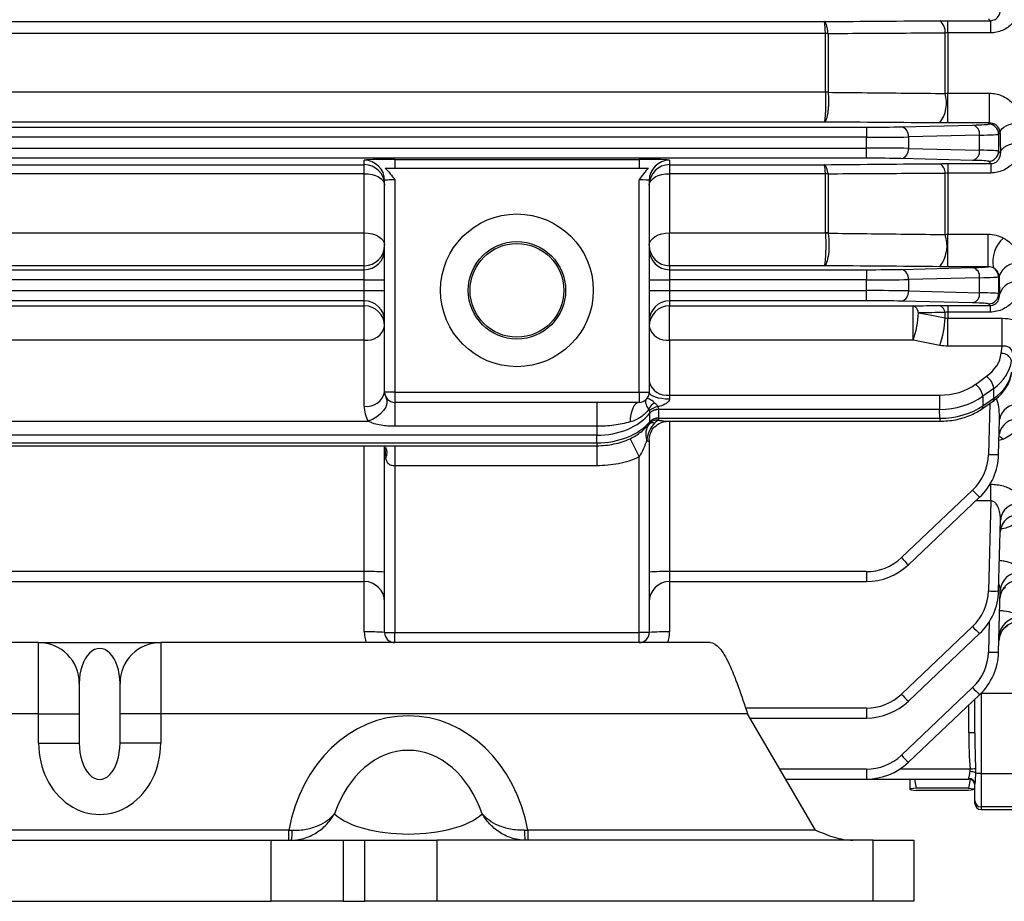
# Model space of a CAD drawing. Header units: millimetres. Extents: x -1311 to -483, y -267 to 512.
# Tile 9 of 58: x -1192 to -1143, y 32 to 75. Entities that reach past the tile are written whole.
import ezdxf

# ---------------------------------------------------------------- set-up
doc = ezdxf.new("R2010")
doc.units = ezdxf.units.MM

msp = doc.modelspace()

# ---------------------------------------------------------------- linework, layer by layer
at = {"color": 7, "linetype": 'Continuous', "lineweight": 25}
for p, q in [((-1247.34, 75.309), (-1152.159, 75.309)), ((-1146.084, 75.355), (-1143.99, 75.355)), ((-1146.084, 74.758), (-1146.084, 75.355)), ((-1143.99, 75.355), (-1144.086, 75.45)), ((-1143.99, 75.355), (-1143.99, 74.758)), ((-1152.094, 74.726), (-1247.406, 74.726)), ((-1152.094, 71.853), (-1152.094, 74.718)), ((-1151.964, 74.711), (-1151.964, 71.845)), ((-1146.213, 71.78), (-1146.213, 74.743)), ((-1146.084, 74.758), (-1146.084, 71.794)), ((-1143.99, 74.758), (-1146.084, 74.758)), ((-1247.406, 71.853), (-1152.094, 71.853)), ((-1146.084, 71.794), (-1144.031, 71.794)), ((-1146.084, 70.332), (-1146.084, 71.794)), ((-1144.031, 70.332), (-1144.031, 71.794)), ((-1152.159, 70.378), (-1247.34, 70.378)), ((-1148.362, 70.144), (-1144.864, 70.231)), ((-1144.031, 70.332), (-1146.084, 70.332)), ((-1144.086, 70.277), (-1144.031, 70.332)), ((-1249.417, 70.126), (-1150.083, 70.126)), ((-1150.083, 70.126), (-1150.083, 69.627)), ((-1144.52, 69.732), (-1148.018, 69.645)), ((-1144.52, 68.996), (-1144.52, 69.732)), ((-1143.51, 69.853), (-1143.586, 69.777)), ((-1143.586, 69.777), (-1143.586, 68.95)), ((-1150.083, 69.627), (-1249.417, 69.627)), ((-1150.083, 69.101), (-1150.083, 69.627)), ((-1148.018, 69.645), (-1148.018, 69.083)), ((-1249.417, 69.101), (-1150.083, 69.101)), ((-1150.083, 68.601), (-1150.083, 69.101)), ((-1148.018, 69.083), (-1144.52, 68.996)), ((-1143.586, 68.95), (-1143.495, 68.859)), ((-1150.083, 68.601), (-1249.417, 68.601)), ((-1224.75, 68.284), (-1174.75, 68.284)), ((-1174.75, 68.284), (-1174.75, 68.503)), ((-1174.75, 67.842), (-1174.75, 68.284)), ((-1173.25, 68.542), (-1161.25, 68.542)), ((-1173.25, 68.542), (-1173.25, 68.114)), ((-1161.25, 68.542), (-1161.25, 68.114)), ((-1159.75, 68.503), (-1159.75, 68.284)), ((-1159.75, 68.284), (-1152.159, 68.284)), ((-1159.75, 68.284), (-1159.75, 67.842)), ((-1144.864, 68.496), (-1148.362, 68.583)), ((-1146.084, 68.335), (-1143.97, 68.335)), ((-1146.084, 68.335), (-1146.084, 67.874)), ((-1143.97, 68.335), (-1144.086, 68.45)), ((-1143.97, 68.335), (-1143.97, 67.874)), ((-1174.75, 67.842), (-1224.75, 67.842)), ((-1174.75, 64.94), (-1174.75, 67.842)), ((-1173.25, 68.114), (-1161.25, 68.114)), ((-1159.75, 67.842), (-1159.75, 64.94)), ((-1152.094, 67.842), (-1159.75, 67.842)), ((-1152.094, 64.94), (-1152.094, 67.832)), ((-1151.964, 67.823), (-1151.964, 64.93)), ((-1146.213, 64.853), (-1146.213, 67.855)), ((-1146.084, 67.874), (-1146.084, 64.872)), ((-1143.97, 67.874), (-1146.084, 67.874)), ((-1173.75, 57.114), (-1173.75, 67.503)), ((-1173.25, 67.543), (-1173.25, 57.114)), ((-1161.25, 57.114), (-1161.25, 67.543)), ((-1160.75, 67.503), (-1160.75, 57.114)), ((-1224.75, 64.94), (-1174.75, 64.94)), ((-1174.75, 63.324), (-1174.75, 64.94)), ((-1159.75, 64.94), (-1152.094, 64.94)), ((-1159.75, 63.324), (-1159.75, 64.94)), ((-1146.084, 64.872), (-1144.095, 64.872)), ((-1146.084, 63.273), (-1146.084, 64.872)), ((-1144.095, 63.273), (-1144.095, 64.872)), ((-1174.75, 63.324), (-1224.75, 63.324)), ((-1224.75, 63.126), (-1174.75, 63.126)), ((-1174.75, 63.126), (-1174.75, 63.324)), ((-1174.75, 62.627), (-1174.75, 63.126)), ((-1159.75, 63.324), (-1159.75, 63.126)), ((-1152.159, 63.324), (-1159.75, 63.324)), ((-1159.75, 63.126), (-1159.75, 62.627)), ((-1159.75, 63.126), (-1150.083, 63.126)), ((-1150.083, 63.126), (-1150.083, 62.627)), ((-1148.362, 63.144), (-1144.864, 63.231)), ((-1144.095, 63.273), (-1146.084, 63.273)), ((-1174.75, 62.627), (-1224.75, 62.627)), ((-1174.75, 62.101), (-1174.75, 62.627)), ((-1174.75, 62.627), (-1173.75, 62.627)), ((-1160.75, 62.627), (-1159.75, 62.627)), ((-1159.75, 62.627), (-1159.75, 62.101)), ((-1150.083, 62.627), (-1159.75, 62.627)), ((-1150.083, 62.101), (-1150.083, 62.627)), ((-1144.52, 62.732), (-1148.018, 62.645)), ((-1148.018, 62.645), (-1148.018, 62.083)), ((-1144.52, 61.996), (-1144.52, 62.732)), ((-1143.561, 62.803), (-1143.586, 62.777)), ((-1143.586, 62.777), (-1143.586, 61.95)), ((-1224.75, 62.101), (-1174.75, 62.101)), ((-1174.75, 62.101), (-1173.75, 62.101)), ((-1174.75, 61.601), (-1174.75, 62.101)), ((-1160.75, 62.101), (-1159.75, 62.101)), ((-1159.75, 62.101), (-1159.75, 61.601)), ((-1159.75, 62.101), (-1150.083, 62.101)), ((-1150.083, 61.601), (-1150.083, 62.101)), ((-1148.018, 62.083), (-1144.52, 61.996)), ((-1143.586, 61.95), (-1143.541, 61.905)), ((-1174.75, 61.601), (-1224.75, 61.601)), ((-1174.75, 61.355), (-1174.75, 61.601)), ((-1150.083, 61.601), (-1159.75, 61.601)), ((-1159.75, 61.601), (-1159.75, 61.355)), ((-1144.864, 61.496), (-1148.362, 61.583)), ((-1144.006, 61.37), (-1144.086, 61.45)), ((-1224.75, 61.355), (-1174.75, 61.355)), ((-1174.75, 59.667), (-1174.75, 61.355)), ((-1159.75, 61.355), (-1147.786, 61.355)), ((-1159.75, 59.667), (-1159.75, 61.355)), ((-1147.786, 59.667), (-1147.786, 61.355)), ((-1146.213, 60.757), (-1146.213, 61.021)), ((-1146.084, 61.37), (-1144.006, 61.37)), ((-1146.084, 61.37), (-1146.084, 61.045)), ((-1146.084, 61.045), (-1146.084, 60.743)), ((-1144.006, 61.045), (-1146.084, 61.045)), ((-1144.006, 61.37), (-1144.006, 61.045)), ((-1146.084, 60.743), (-1143.413, 60.743)), ((-1146.084, 59.374), (-1146.084, 60.743)), ((-1143.413, 59.374), (-1143.413, 60.743)), ((-1174.75, 59.667), (-1224.75, 59.667)), ((-1174.75, 56.425), (-1174.75, 59.667)), ((-1159.75, 59.667), (-1159.75, 56.967)), ((-1147.786, 59.667), (-1159.75, 59.667)), ((-1146.472, 59.411), (-1147.786, 59.667)), ((-1143.413, 59.374), (-1146.084, 59.374)), ((-1143.456, 59.016), (-1143.413, 59.374)), ((-1144.719, 57.498), (-1144.178, 57.891)), ((-1173.25, 57.114), (-1173.75, 57.114)), ((-1173.25, 57.114), (-1161.25, 57.114)), ((-1173.25, 57.114), (-1173.25, 56.614)), ((-1161.25, 57.114), (-1161.25, 56.614)), ((-1161.25, 57.114), (-1160.75, 57.114)), ((-1143.824, 57.301), (-1144.365, 56.909)), ((-1143.812, 56.817), (-1143.824, 57.301)), ((-1161.25, 56.614), (-1173.25, 56.614)), ((-1173.25, 56.614), (-1173.25, 55.437)), ((-1163.326, 56.614), (-1163.326, 55.437)), ((-1159.75, 56.967), (-1159.75, 56.786)), ((-1159.75, 56.967), (-1146.486, 56.967)), ((-1146.486, 56.967), (-1146.486, 56.269)), ((-1144.423, 56.278), (-1143.882, 56.651)), ((-1144.365, 56.909), (-1144.353, 56.445)), ((-1144.353, 56.445), (-1143.812, 56.817)), ((-1146.486, 56.269), (-1160.291, 56.269)), ((-1160.291, 56.26), (-1160.291, 55.842)), ((-1146.475, 55.832), (-1146.486, 56.269)), ((-1144.021, 56.555), (-1144.086, 54.054)), ((-1224.941, 55.692), (-1174.558, 55.692)), ((-1160.725, 55.664), (-1160.725, 56.083)), ((-1160.291, 55.832), (-1146.475, 55.832)), ((-1159.834, 55.686), (-1146.475, 55.686)), ((-1159.75, 55.686), (-1159.75, 48.301)), ((-1146.475, 55.832), (-1146.475, 55.686)), ((-1143.586, 54.054), (-1143.541, 55.777)), ((-1163.326, 55.437), (-1173.25, 55.437)), ((-1163.326, 55.437), (-1163.326, 54.995)), ((-1163.326, 54.995), (-1236.173, 54.995)), ((-1163.326, 54.623), (-1163.326, 54.995)), ((-1161.691, 54.83), (-1161.25, 53.933)), ((-1160.75, 54.769), (-1160.75, 45.314)), ((-1143.346, 54.812), (-1143.568, 54.744)), ((-1236.173, 54.623), (-1163.326, 54.623)), ((-1236.173, 54.476), (-1163.326, 54.476)), ((-1174.75, 48.301), (-1174.75, 54.476)), ((-1173.75, 45.314), (-1173.75, 54.461)), ((-1173.25, 54.476), (-1173.25, 53.5)), ((-1163.326, 54.623), (-1163.326, 54.476)), ((-1163.326, 54.476), (-1163.326, 53.5)), ((-1161.25, 45.314), (-1161.25, 53.933)), ((-1163.326, 53.5), (-1173.25, 53.5)), ((-1173.25, 53.5), (-1173.25, 45.314)), ((-1144.864, 52.306), (-1148.362, 48.987)), ((-1144.012, 52.59), (-1143.97, 52.59)), ((-1143.97, 51.774), (-1143.97, 52.59)), ((-1148.018, 48.638), (-1144.52, 51.957)), ((-1143.97, 51.774), (-1144.713, 51.774)), ((-1143.97, 51.774), (-1144.086, 47.354)), ((-1143.586, 47.354), (-1143.495, 50.835)), ((-1174.75, 48.301), (-1224.75, 48.301)), ((-1174.75, 47.814), (-1174.75, 48.301)), ((-1159.75, 48.301), (-1159.75, 47.814)), ((-1150.083, 48.301), (-1159.75, 48.301)), ((-1150.083, 48.301), (-1150.083, 47.814)), ((-1224.75, 47.814), (-1174.75, 47.814)), ((-1174.75, 45.34), (-1174.75, 47.814)), ((-1159.75, 47.814), (-1150.083, 47.814)), ((-1159.75, 47.814), (-1159.75, 45.34)), ((-1143.586, 44.354), (-1143.507, 47.37)), ((-1144.864, 45.606), (-1148.362, 42.287)), ((-1144.047, 45.833), (-1144.086, 44.354)), ((-1173.75, 45.314), (-1173.25, 45.314)), ((-1173.25, 44.814), (-1173.25, 45.314)), ((-1173.25, 45.314), (-1161.25, 45.314)), ((-1161.25, 44.814), (-1161.25, 45.314)), ((-1160.75, 45.314), (-1161.25, 45.314)), ((-1148.018, 41.938), (-1144.52, 45.257)), ((-1190.75, 44.814), (-1208.75, 44.814)), ((-1190.75, 41.314), (-1190.75, 44.814)), ((-1190.75, 44.814), (-1184.75, 44.814)), ((-1184.75, 44.814), (-1184.75, 41.314)), ((-1157.75, 44.814), (-1184.75, 44.814)), ((-1188.75, 42.814), (-1188.75, 41.314)), ((-1186.75, 41.314), (-1186.75, 42.814)), ((-1144.864, 42.606), (-1148.362, 39.287)), ((-1148.018, 38.938), (-1144.52, 42.257)), ((-1144.457, 42.319), (-1144.45, 42.319)), ((-1138.75, 42.319), (-1144.45, 42.319)), ((-1144.45, 42.319), (-1144.45, 38.397)), ((-1150.083, 41.601), (-1156.013, 41.601)), ((-1150.083, 41.601), (-1150.083, 41.114)), ((-1145.05, 40.388), (-1145.05, 41.754)), ((-1144.75, 40.38), (-1144.75, 42.039)), ((-1190.75, 41.314), (-1208.75, 41.314)), ((-1190.75, 39.878), (-1190.75, 41.314)), ((-1190.75, 41.314), (-1188.75, 41.314)), ((-1188.75, 41.314), (-1188.75, 39.878)), ((-1184.75, 41.314), (-1186.75, 41.314)), ((-1186.75, 39.878), (-1186.75, 41.314)), ((-1184.75, 41.314), (-1184.75, 39.878)), ((-1155.915, 41.314), (-1184.75, 41.314)), ((-1152.585, 35.614), (-1155.915, 41.314)), ((-1155.798, 41.114), (-1150.083, 41.114)), ((-1190.75, 39.878), (-1188.75, 39.878)), ((-1184.75, 39.878), (-1186.75, 39.878)), ((-1150.083, 38.601), (-1154.33, 38.601)), ((-1150.083, 38.601), (-1150.083, 38.114)), ((-1144.988, 38.601), (-1148.444, 38.601)), ((-1144.45, 38.397), (-1138.75, 38.397)), ((-1144.45, 38.397), (-1144.45, 36.749)), ((-1154.045, 38.114), (-1150.083, 38.114)), ((-1150.083, 38.114), (-1145.05, 38.114)), ((-1147.95, 38.114), (-1147.95, 37.615)), ((-1147.716, 38.114), (-1147.637, 37.667)), ((-1144.986, 38.102), (-1145.062, 37.667)), ((-1145.05, 38.114), (-1145.05, 38.147)), ((-1144.75, 37.049), (-1144.75, 37.867)), ((-1145.062, 37.667), (-1147.637, 37.667)), ((-1145.062, 37.562), (-1147.637, 37.562)), ((-1144.75, 36.914), (-1144.75, 37.049)), ((-1138.75, 36.749), (-1144.45, 36.749)), ((-1144.45, 36.749), (-1144.45, 36.614)), ((-1144.45, 36.614), (-1138.75, 36.614)), ((-1178.455, 35.614), (-1221.045, 35.614)), ((-1178.455, 35.114), (-1178.455, 35.614)), ((-1166.715, 35.614), (-1166.715, 35.114)), ((-1152.585, 35.614), (-1166.715, 35.614)), ((-1220.179, 35.114), (-1179.321, 35.114)), ((-1179.321, 32.114), (-1179.321, 35.114)), ((-1179.321, 35.114), (-1175.785, 35.114)), ((-1175.785, 35.114), (-1175.785, 32.114)), ((-1175.785, 35.114), (-1174.714, 35.114)), ((-1174.714, 32.114), (-1174.714, 35.114)), ((-1174.714, 35.114), (-1171.179, 35.114)), ((-1171.179, 35.114), (-1171.179, 32.114)), ((-1149.75, 35.114), (-1171.179, 35.114)), ((-1149.75, 32.114), (-1149.75, 35.114)), ((-1149.75, 35.114), (-1147.75, 35.114)), ((-1147.75, 35.114), (-1147.75, 32.114)), ((-1220.179, 32.114), (-1179.321, 32.114)), ((-1175.785, 32.114), (-1179.321, 32.114)), ((-1175.785, 32.114), (-1174.714, 32.114)), ((-1171.179, 32.114), (-1174.714, 32.114)), ((-1149.75, 32.114), (-1171.179, 32.114)), ((-1147.75, 32.114), (-1149.75, 32.114))]:
    msp.add_line(p, q, dxfattribs=at)
at = {"color": 7, "linetype": 'Continuous', "lineweight": 25, "flags": 128}
for points in [[(-1143.51, 69.853), (-1143.487, 69.948), (-1143.428, 70.039), (-1143.334, 70.122), (-1143.21, 70.196), (-1143.059, 70.257), (-1142.888, 70.303), (-1142.703, 70.333), (-1142.511, 70.344)], [(-1143.495, 68.859), (-1143.472, 68.957), (-1143.413, 69.051), (-1143.319, 69.139), (-1143.195, 69.216), (-1143.044, 69.279), (-1142.873, 69.327), (-1142.688, 69.357), (-1142.496, 69.369)], [(-1174.75, 67.842), (-1174.555, 67.831), (-1174.367, 67.8), (-1174.194, 67.748), (-1174.043, 67.679), (-1173.918, 67.594), (-1173.826, 67.498), (-1173.769, 67.393), (-1173.75, 67.285)], [(-1160.75, 67.285), (-1160.731, 67.393), (-1160.674, 67.498), (-1160.581, 67.594), (-1160.457, 67.679), (-1160.305, 67.748), (-1160.132, 67.8), (-1159.945, 67.831), (-1159.75, 67.842)], [(-1174.75, 64.94), (-1174.555, 64.928), (-1174.367, 64.893), (-1174.194, 64.836), (-1174.043, 64.76), (-1173.918, 64.666), (-1173.826, 64.56), (-1173.769, 64.444), (-1173.75, 64.324)], [(-1160.75, 64.324), (-1160.731, 64.444), (-1160.674, 64.56), (-1160.581, 64.666), (-1160.457, 64.76), (-1160.305, 64.836), (-1160.132, 64.893), (-1159.945, 64.928), (-1159.75, 64.94)], [(-1147.527, 61.013), (-1147.224, 60.954), (-1146.213, 60.757)], [(-1160.75, 57.114), (-1160.731, 57.05), (-1160.674, 56.989), (-1160.581, 56.932), (-1160.457, 56.882), (-1160.305, 56.842), (-1160.132, 56.811), (-1159.945, 56.793), (-1159.75, 56.786)], [(-1173.686, 56.869), (-1173.637, 56.724), (-1173.64, 56.558), (-1173.696, 56.383), (-1173.801, 56.207), (-1173.949, 56.042), (-1174.132, 55.895), (-1174.339, 55.777), (-1174.558, 55.692)], [(-1161.25, 56.614), (-1161.334, 56.595), (-1161.415, 56.541), (-1161.49, 56.452), (-1161.556, 56.333), (-1161.611, 56.187), (-1161.653, 56.021), (-1161.68, 55.839), (-1161.691, 55.649)], [(-1143.563, 54.941), (-1143.492, 54.913), (-1143.346, 54.812)]]:
    msp.add_lwpolyline(points, dxfattribs=at)
at = {"color": 7, "linetype": 'Continuous', "lineweight": 25}
for radius in [3.75, 2.393, 2.302]:
    msp.add_circle((-1167.25, 62.114), radius, dxfattribs=at)
for centre, radius, start, end in [((-1146.921, 74.803), 0.711, 355.2054, 50.7841), ((-1152.025, 73.568), 1.16, 87.047, 93.3911), ((-1152.093, 73.549), 1.169, 83.6818, 90.0355), ((-1152.093, 70.826), 1.027, 82.799, 90.0379), ((-1152.033, 70.79), 1.05, 86.2459, 93.3132), ((-1147.811, 71.32), 1.663, 323.635, 16.0709), ((-1148.469, 69.702), 0.455, 352.7582, 76.3437), ((-1144.972, 69.789), 0.455, 352.7582, 76.3437), ((-1144.087, 69.777), 0.5, 0.046, 89.954), ((-1148.469, 69.025), 0.455, 283.6563, 7.2418), ((-1144.972, 68.939), 0.455, 283.6563, 7.2418), ((-1144.087, 68.951), 0.5, 270.046, 359.954), ((-1174.75, 67.503), 1, 0.0098, 90.0098), ((-1174.75, 67.285), 1, 0.0098, 90.0098), ((-1159.75, 67.503), 1, 89.9902, 179.9902), ((-1159.75, 67.285), 1, 89.9902, 179.9902), ((-1146.767, 67.865), 0.553, 359.0009, 57.8574), ((-1152.027, 66.98), 0.864, 86.0174, 94.4629), ((-1152.093, 66.954), 0.878, 81.5632, 90.0395), ((-1152.093, 64.145), 0.795, 80.6771, 90.0392), ((-1152.032, 64.117), 0.806, 85.1537, 94.359), ((-1147.788, 64.301), 1.669, 322.0487, 19.3298), ((-1142.335, 63.526), 1.536, 131.1172, 191.7968), ((-1174.75, 64.324), 1, 269.9902, 359.9902), ((-1174.75, 64.126), 1, 269.9902, 359.9902), ((-1159.75, 64.324), 1, 180.0098, 270.0098), ((-1159.75, 64.126), 1, 180.0098, 270.0098), ((-1142.696, 62.535), 0.906, 81.4548, 162.7705), ((-1148.469, 62.702), 0.455, 352.7582, 76.3437), ((-1144.972, 62.789), 0.455, 352.7582, 76.3437), ((-1144.087, 62.777), 0.5, 0.0461, 60.3848), ((-1142.671, 61.653), 0.906, 81.8124, 163.8357), ((-1148.469, 62.025), 0.455, 283.6563, 7.2418), ((-1144.972, 61.939), 0.455, 283.6563, 7.2418), ((-1144.087, 61.951), 0.5, 270.046, 359.954), ((-1174.75, 60.601), 1, 0.0098, 90.0098), ((-1159.75, 60.601), 1, 89.9902, 179.9902), ((-1174.75, 60.355), 1, 0.0098, 90.0098), ((-1159.75, 60.355), 1, 89.9902, 179.9902), ((-1147.948, 60.964), 0.423, 6.6086, 67.531), ((-1152.261, 61.226), 4.739, 340.7992, 357.4227), ((-1146.638, 60.974), 0.427, 6.2342, 67.15), ((-1150.947, 60.97), 4.738, 340.7991, 357.4277), ((-1174.618, 60.547), 0.889, 261.4932, 347.5903), ((-1159.881, 60.547), 0.889, 192.4097, 278.5068), ((-1143.426, 58.535), 0.482, 13.4818, 93.524), ((-1159.881, 57.847), 0.889, 192.4097, 278.5068), ((-1144.683, 57.187), 0.867, 7.5793, 54.3144), ((-1174.618, 57.305), 0.889, 261.4932, 347.5903), ((-1173.25, 57.114), 0.5, 180, 270), ((-1161.25, 57.114), 0.5, 270, 0), ((-1145.224, 56.795), 0.867, 7.5793, 54.3144), ((-1143.999, 56.798), 0.188, 308.4426, 5.9291), ((-1173.25, 56.425), 1.5, 180, 209.2568), ((-1160.081, 55.954), 0.756, 122.6418, 154.6683), ((-1160.204, 55.54), 0.862, 97.9534, 128.0452), ((-1160.308, 55.703), 0.567, 88.2842, 137.2789), ((-1160.315, 55.7), 0.561, 87.5766, 136.9422), ((-1144.54, 56.425), 0.188, 308.4102, 5.9321), ((-1142.654, 55.621), 0.901, 82.8374, 170.0471), ((-1160.378, 55.283), 0.462, 83.2164, 140.6626), ((-1160.315, 55.281), 0.561, 87.5766, 136.9422), ((-1160.322, 55.278), 0.555, 86.8702, 136.5891), ((-1142.667, 54.89), 0.905, 83.2522, 170.6915), ((-1160.58, 55.343), 0.265, 69.8831, 134.2409), ((-1174.183, 54.132), 0.553, 333.9004, 28.513), ((-1146.585, 54.12), 2.5, 313.5, 358.5), ((-1146.585, 54.133), 3, 313.5, 358.5), ((-1143.836, 58.832), 4.784, 267.0055, 272.9945), ((-1139.873, 56.876), 6.767, 222.475, 226.6296), ((-1142.566, 50.737), 0.934, 85.6819, 174.0015), ((-1142.576, 50.169), 0.939, 86.0216, 174.4114), ((-1150.083, 50.801), 2.5, 270, 313.5), ((-1143.371, 53.557), 6.767, 222.475, 226.6296), ((-1150.083, 50.814), 3, 270, 313.5), ((-1174.5, 38.731), 9.573, 85.5056, 91.4954), ((-1160, 38.731), 9.573, 88.5046, 94.4944), ((-1142.552, 46.931), 0.967, 87.9777, 176.571), ((-1142.546, 47.308), 0.964, 87.7483, 176.334), ((-1174.75, 46.814), 1, 0, 90), ((-1159.75, 46.814), 1, 90, 180), ((-1146.585, 47.42), 2.5, 313.5, 358.5), ((-1146.585, 47.433), 3, 313.5, 358.5), ((-1143.836, 52.132), 4.784, 267.0055, 272.9945), ((-1142.582, 45.062), 0.985, 89.116, 177.6906), ((-1139.873, 50.176), 6.767, 222.475, 226.6296), ((-1142.586, 44.862), 0.987, 89.238, 177.8053), ((-1174.5, 35.77), 9.573, 85.5056, 91.4954), ((-1173.25, 45.34), 1.5, 180, 200.5353), ((-1173.25, 45.314), 0.5, 180, 270), ((-1161.25, 45.314), 0.5, 270, 0), ((-1160, 35.77), 9.573, 88.5046, 94.4944), ((-1161.25, 45.34), 1.5, 339.4647, 0), ((-1190.75, 42.814), 2, 0, 90), ((-1184.75, 42.814), 2, 90, 180), ((-1146.585, 44.42), 2.5, 313.5, 358.5), ((-1146.585, 44.433), 3, 313.5, 358.5), ((-1143.836, 49.132), 4.784, 267.0055, 272.9945), ((-1139.873, 47.176), 6.767, 222.475, 226.6296), ((-1150.083, 44.101), 2.5, 270, 313.5), ((-1143.371, 46.857), 6.767, 222.475, 226.6296), ((-1150.083, 44.114), 3, 270, 313.5), ((-1144.975, 37.517), 2.872, 85.5056, 91.4954), ((-1150.083, 41.101), 2.5, 270, 313.5), ((-1143.371, 43.857), 6.767, 222.475, 226.6296), ((-1150.083, 41.114), 3, 270, 313.5), ((-1144.509, 32.45), 6.169, 91.9537, 94.4593), ((-1144.986, 37.808), 0.674, 66.5385, 89.967), ((-1144.481, 39.369), 0.972, 255.9216, 271.8598), ((-1145.04, 37.857), 0.29, 2.0574, 91.9193), ((-1145.05, 37.814), 0.3, 0, 90), ((-1144.45, 37.049), 0.3, 180.0666, 270.0664), ((-1144.45, 36.914), 0.3, 180, 270), ((-1179.873, 35.485), 1.585, 346.4405, 4.3869), ((-1165.297, 35.485), 1.585, 175.6131, 193.5595)]:
    msp.add_arc(centre, radius, start, end, dxfattribs=at)
for centre, major_axis, ratio, start_param, end_param in [((-1150.083, 70.192), (2.5, 0), 0.026186, 4.712389, 5.471607), ((-1146.585, 70.279), (2.5, 0), 0.026186, 5.471607, 6.257005), ((-1146.585, 69.779), (3, 0), 0.021822, 5.471607, 6.257005), ((-1142.335, 95.114), (0, 51.5), 0.026186, 2.08345, 2.105749), ((-1150.083, 69.692), (3, 0), 0.021822, 4.712389, 5.471607), ((-1150.083, 69.035), (3, 0), 0.021822, 0.811578, 1.570796), ((-1146.585, 68.948), (3, 0), 0.021822, 0.02618, 0.811578), ((-1173.25, 68.503), (1.5, 0), 0.026186, 1.570796, 3.141593), ((-1161.25, 68.503), (1.5, 0), 0.026186, 0, 1.570796), ((-1150.083, 68.536), (2.5, 0), 0.026186, 0.811578, 1.570796), ((-1146.585, 68.449), (2.5, 0), 0.026186, 0.02618, 0.811578), ((-1173.25, 67.503), (0.5, 0), 0.078558, 1.570796, 3.141593), ((-1161.25, 67.503), (0.5, 0), 0.078558, 0, 1.570796), ((-1150.083, 63.192), (2.5, 0), 0.026186, 4.712389, 5.471607), ((-1146.585, 63.279), (2.5, 0), 0.026186, 5.471607, 6.193508), ((-1150.083, 62.692), (3, 0), 0.021822, 4.712389, 5.471607), ((-1146.585, 62.779), (3, 0), 0.021822, 5.471607, 6.257005), ((-1142.511, 95.114), (0, 51.5), 0.026186, 2.248996, 2.271596), ((-1150.083, 62.035), (3, 0), 0.021822, 0.811578, 1.570796), ((-1146.585, 61.948), (3, 0), 0.021822, 0.02618, 0.811578), ((-1150.083, 61.536), (2.5, 0), 0.026186, 0.811578, 1.570796), ((-1146.585, 61.449), (2.5, 0), 0.026186, 0.02618, 0.811578), ((-1145.947, 59.174), (2.5, -0.002), 0.725498, 5.498811, 6.196942), ((-1145.947, 58.829), (3, 0.012), 0.72245, 5.495335, 6.193467), ((-1145.932, 58.28), (3, 0.014), 0.691589, 5.494121, 6.192253), ((-1146.488, 58.781), (2.5, -0.002), 0.725498, 4.713412, 5.498811), ((-1146.488, 58.437), (3, 0.012), 0.72245, 4.709937, 5.495335), ((-1146.474, 57.907), (3, 0.014), 0.691589, 4.708723, 5.494121), ((-1163.326, 57.162), (3, 0), 0.722537, 4.712389, 5.76182), ((-1163.326, 56.698), (3, 0), 0.691677, 4.712389, 5.76182), ((-1173.25, 54.584), (0, 1.423), 0.35126, 1.646469, 2.081424), ((-1187.75, 42.814), (0, 1.715), 0.583095, 4.712389, 7.853982), ((-1172.585, 34.147), (0, -7.075), 0.847998, 1.779646, 4.50354), ((-1144.45, 40.388), (0, 4.058), 0.14786, 1.570796, 2.026836), ((-1144.45, 40.38), (0, 4.006), 0.074891, 1.570796, 2.026836), ((-1187.75, 39.878), (0, 3.499), 0.857493, 1.570796, 4.712389), ((-1187.75, 39.878), (0, 1.784), 0.560668, 1.570796, 4.712389), ((-1172.585, 34.147), (0, 5.379), 0.743565, 5.1451, 7.42127), ((-1172.585, 37.114), (4, 0), 0.423999, 3.574304, 5.850474)]:
    msp.add_ellipse(centre, major_axis=major_axis, ratio=ratio, start_param=start_param, end_param=end_param, dxfattribs=at)
for points, knots in [([(-1142.508, 76.245), (-1142.506, 76.055), (-1142.54, 75.868), (-1142.644, 75.604), (-1142.687, 75.519), (-1142.79, 75.358), (-1142.85, 75.282), (-1143.051, 75.073), (-1143.217, 74.957), (-1143.492, 74.839), (-1143.59, 74.809), (-1143.787, 74.768), (-1143.888, 74.758), (-1143.99, 74.758)], [0, 0, 0, 0, 0.25, 0.25, 0.375, 0.375, 0.5, 0.5, 0.75, 0.75, 0.875, 0.875, 1, 1, 1, 1]), ([(-1143.99, 75.355), (-1143.902, 75.354), (-1143.817, 75.381), (-1143.689, 75.455), (-1143.641, 75.502), (-1143.532, 75.651), (-1143.504, 75.761), (-1143.507, 75.871)], [0, 0, 0, 0, 0.25, 0.25, 0.5, 0.5, 1, 1, 1, 1]), ([(-1151.965, 74.726), (-1151.974, 74.812), (-1151.986, 74.89), (-1152.013, 75.031), (-1152.028, 75.093), (-1152.062, 75.195), (-1152.081, 75.235), (-1152.119, 75.291), (-1152.139, 75.307), (-1152.159, 75.309)], [0, 0, 0, 0, 0.25, 0.25, 0.5, 0.5, 0.75, 0.75, 1, 1, 1, 1]), ([(-1152.094, 74.726), (-1152.097, 74.811), (-1152.101, 74.889), (-1152.11, 75.03), (-1152.115, 75.093), (-1152.127, 75.195), (-1152.133, 75.235), (-1152.146, 75.291), (-1152.153, 75.306), (-1152.159, 75.309)], [0, 0, 0, 0, 0.25, 0.25, 0.5, 0.5, 0.75, 0.75, 1, 1, 1, 1]), ([(-1146.213, 74.743), (-1146.853, 74.74), (-1147.492, 74.736), (-1148.131, 74.733), (-1149.409, 74.725), (-1150.687, 74.718), (-1151.964, 74.711)], [0, 0, 0, 0, 0.002, 0.002, 0.002, 0.005998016, 0.005998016, 0.005998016, 0.005998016]), ([(-1151.964, 71.838), (-1151.956, 71.762), (-1151.95, 71.683), (-1151.943, 71.519), (-1151.941, 71.434), (-1151.943, 71.266), (-1151.947, 71.181), (-1151.958, 71.019), (-1151.965, 70.942), (-1151.985, 70.795), (-1151.997, 70.729), (-1152.023, 70.61), (-1152.038, 70.558), (-1152.086, 70.431), (-1152.123, 70.383), (-1152.159, 70.378)], [0, 0, 0, 0, 0.125, 0.125, 0.25, 0.25, 0.375, 0.375, 0.5, 0.5, 0.625, 0.625, 0.75, 0.75, 1, 1, 1, 1]), ([(-1152.093, 71.838), (-1152.091, 71.763), (-1152.089, 71.684), (-1152.086, 71.52), (-1152.086, 71.434), (-1152.086, 71.266), (-1152.088, 71.181), (-1152.091, 71.02), (-1152.094, 70.942), (-1152.1, 70.796), (-1152.104, 70.73), (-1152.113, 70.61), (-1152.118, 70.558), (-1152.135, 70.431), (-1152.147, 70.383), (-1152.159, 70.378)], [0, 0, 0, 0, 0.125, 0.125, 0.25, 0.25, 0.375, 0.375, 0.5, 0.5, 0.625, 0.625, 0.75, 0.75, 1, 1, 1, 1]), ([(-1151.964, 71.838), (-1151.325, 71.831), (-1150.687, 71.825), (-1150.048, 71.818), (-1148.77, 71.805), (-1147.492, 71.793), (-1146.213, 71.78)], [0.000000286, 0.000000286, 0.000000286, 0.000000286, 0.002, 0.002, 0.002, 0.006001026, 0.006001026, 0.006001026, 0.006001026]), ([(-1144.031, 71.794), (-1143.926, 71.794), (-1143.822, 71.783), (-1143.62, 71.742), (-1143.523, 71.712), (-1143.24, 71.593), (-1143.076, 71.481), (-1142.799, 71.204), (-1142.695, 71.047), (-1142.55, 70.703), (-1142.513, 70.526), (-1142.511, 70.344)], [0, 0, 0, 0, 0.125, 0.125, 0.25, 0.25, 0.5, 0.5, 0.75, 0.75, 1, 1, 1, 1]), ([(-1143.51, 69.853), (-1143.515, 69.952), (-1143.548, 70.052), (-1143.663, 70.189), (-1143.712, 70.233), (-1143.845, 70.304), (-1143.933, 70.332), (-1144.031, 70.332)], [0, 0, 0, 0, 0.5, 0.5, 0.75, 0.75, 1, 1, 1, 1]), ([(-1142.496, 69.369), (-1142.493, 69.185), (-1142.523, 69.005), (-1142.651, 68.658), (-1142.749, 68.496), (-1142.944, 68.281), (-1143.017, 68.216), (-1143.178, 68.099), (-1143.266, 68.047), (-1143.453, 67.963), (-1143.553, 67.93), (-1143.758, 67.886), (-1143.863, 67.874), (-1143.97, 67.874)], [0, 0, 0, 0, 0.25, 0.25, 0.5, 0.5, 0.625, 0.625, 0.75, 0.75, 0.875, 0.875, 1, 1, 1, 1]), ([(-1143.97, 68.335), (-1143.916, 68.335), (-1143.864, 68.344), (-1143.775, 68.374), (-1143.74, 68.393), (-1143.647, 68.456), (-1143.606, 68.504), (-1143.512, 68.651), (-1143.49, 68.754), (-1143.495, 68.859)], [0, 0, 0, 0, 0.125, 0.125, 0.25, 0.25, 0.5, 0.5, 1, 1, 1, 1]), ([(-1151.967, 67.843), (-1151.978, 67.909), (-1151.99, 67.969), (-1152.019, 68.076), (-1152.034, 68.123), (-1152.084, 68.237), (-1152.122, 68.28), (-1152.159, 68.284)], [0, 0, 0, 0, 0.25, 0.25, 0.5, 0.5, 1, 1, 1, 1]), ([(-1152.094, 67.842), (-1152.098, 67.909), (-1152.102, 67.969), (-1152.112, 68.076), (-1152.117, 68.123), (-1152.134, 68.237), (-1152.147, 68.28), (-1152.159, 68.284)], [0, 0, 0, 0, 0.25, 0.25, 0.5, 0.5, 1, 1, 1, 1]), ([(-1146.213, 67.855), (-1146.848, 67.851), (-1147.482, 67.848), (-1148.117, 67.844), (-1149.4, 67.837), (-1150.682, 67.83), (-1151.964, 67.823)], [0, 0, 0, 0, 0.002, 0.002, 0.002, 0.006045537, 0.006045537, 0.006045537, 0.006045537]), ([(-1152.093, 64.921), (-1152.089, 64.847), (-1152.085, 64.767), (-1152.08, 64.597), (-1152.079, 64.507), (-1152.077, 64.236), (-1152.081, 64.049), (-1152.094, 63.722), (-1152.105, 63.582), (-1152.124, 63.433), (-1152.13, 63.395), (-1152.145, 63.341), (-1152.152, 63.326), (-1152.159, 63.324)], [0, 0, 0, 0, 0.125, 0.125, 0.25, 0.25, 0.5, 0.5, 0.75, 0.75, 0.875, 0.875, 1, 1, 1, 1]), ([(-1151.964, 64.92), (-1151.951, 64.846), (-1151.941, 64.767), (-1151.926, 64.597), (-1151.922, 64.507), (-1151.918, 64.236), (-1151.927, 64.048), (-1151.967, 63.722), (-1151.998, 63.581), (-1152.054, 63.433), (-1152.074, 63.395), (-1152.116, 63.341), (-1152.138, 63.326), (-1152.159, 63.324)], [0, 0, 0, 0, 0.125, 0.125, 0.25, 0.25, 0.5, 0.5, 0.75, 0.75, 0.875, 0.875, 1, 1, 1, 1]), ([(-1151.964, 64.92), (-1151.331, 64.913), (-1150.698, 64.905), (-1150.065, 64.898), (-1148.782, 64.883), (-1147.498, 64.868), (-1146.213, 64.853)], [0.000000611, 0.000000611, 0.000000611, 0.000000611, 0.002000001, 0.002000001, 0.002000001, 0.006053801, 0.006053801, 0.006053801, 0.006053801]), ([(-1144.095, 64.872), (-1143.961, 64.872), (-1143.829, 64.854), (-1143.575, 64.79), (-1143.457, 64.743), (-1143.346, 64.683)], [0, 0, 0, 0, 0.5, 0.5, 1, 1, 1, 1]), ([(-1143.346, 64.683), (-1143.089, 64.545), (-1142.894, 64.347), (-1142.698, 64.019), (-1142.648, 63.903), (-1142.582, 63.669), (-1142.564, 63.551), (-1142.561, 63.43)], [0, 0, 0, 0, 0.5, 0.5, 0.75, 0.75, 1, 1, 1, 1]), ([(-1143.839, 63.212), (-1143.873, 63.23), (-1143.911, 63.244), (-1143.996, 63.266), (-1144.043, 63.273), (-1144.095, 63.273)], [0, 0, 0, 0, 0.5, 0.5, 1, 1, 1, 1]), ([(-1143.561, 62.803), (-1143.565, 62.873), (-1143.586, 62.944), (-1143.648, 63.049), (-1143.674, 63.083), (-1143.742, 63.15), (-1143.783, 63.183), (-1143.839, 63.212)], [0, 0, 0, 0, 0.5, 0.5, 0.75, 0.75, 1, 1, 1, 1]), ([(-1142.542, 62.55), (-1142.538, 62.374), (-1142.564, 62.202), (-1142.678, 61.865), (-1142.765, 61.707), (-1142.949, 61.489), (-1143.018, 61.421), (-1143.175, 61.297), (-1143.263, 61.241), (-1143.454, 61.147), (-1143.558, 61.11), (-1143.777, 61.058), (-1143.89, 61.045), (-1144.006, 61.045)], [0, 0, 0, 0, 0.25, 0.25, 0.5, 0.5, 0.625, 0.625, 0.75, 0.75, 0.875, 0.875, 1, 1, 1, 1]), ([(-1144.006, 61.37), (-1143.937, 61.37), (-1143.875, 61.386), (-1143.786, 61.423), (-1143.753, 61.445), (-1143.669, 61.512), (-1143.633, 61.559), (-1143.552, 61.704), (-1143.535, 61.804), (-1143.541, 61.905)], [0, 0, 0, 0, 0.125, 0.125, 0.25, 0.25, 0.5, 0.5, 1, 1, 1, 1]), ([(-1143.413, 60.743), (-1143.219, 60.743), (-1143.029, 60.717), (-1142.76, 60.639), (-1142.675, 60.607), (-1142.514, 60.532), (-1142.437, 60.488), (-1142.229, 60.344), (-1142.115, 60.228), (-1141.96, 59.976), (-1141.917, 59.839), (-1141.914, 59.701)], [0, 0, 0, 0, 0.25, 0.25, 0.375, 0.375, 0.5, 0.5, 0.75, 0.75, 1, 1, 1, 1]), ([(-1142.91, 59.048), (-1142.911, 59.148), (-1142.967, 59.242), (-1143.154, 59.364), (-1143.283, 59.39), (-1143.413, 59.374)], [0, 0, 0, 0, 0.5, 0.5, 1, 1, 1, 1]), ([(-1143.882, 56.651), (-1143.784, 56.724), (-1143.506, 56.932), (-1143.178, 57.339), (-1142.996, 57.76), (-1142.956, 58.002), (-1142.946, 58.067)], [0, 0, 0, 0, 0.198866, 0.561851, 0.881941, 1, 1, 1, 1]), ([(-1160.765, 56.277), (-1160.843, 56.384), (-1160.892, 56.485), (-1160.928, 56.661), (-1160.913, 56.738), (-1160.869, 56.79)], [0, 0, 0, 0, 0.5, 0.5, 1, 1, 1, 1]), ([(-1160.489, 56.591), (-1160.588, 56.675), (-1160.674, 56.735), (-1160.808, 56.801), (-1160.855, 56.806), (-1160.869, 56.79)], [0, 0, 0, 0, 0.5, 0.5, 1, 1, 1, 1]), ([(-1159.75, 56.786), (-1159.75, 56.727), (-1159.784, 56.67), (-1159.872, 56.583), (-1159.925, 56.549), (-1160.088, 56.463), (-1160.205, 56.424), (-1160.324, 56.393)], [0, 0, 0, 0, 0.25, 0.25, 0.5, 0.5, 1, 1, 1, 1]), ([(-1143.541, 55.777), (-1143.545, 55.942), (-1143.553, 56.253), (-1143.604, 56.602), (-1143.682, 56.767), (-1143.696, 56.798)], [0, 0, 0, 0, 0.479986, 0.90361, 1, 1, 1, 1]), ([(-1160.765, 56.277), (-1160.871, 56.13), (-1161.005, 56), (-1161.317, 55.786), (-1161.494, 55.701), (-1161.691, 55.649)], [0, 0, 0, 0, 0.5, 0.5, 1, 1, 1, 1]), ([(-1160.735, 56.218), (-1160.736, 56.226), (-1160.738, 56.233), (-1160.74, 56.24), (-1160.743, 56.249), (-1160.747, 56.258), (-1160.752, 56.265), (-1160.756, 56.27), (-1160.76, 56.274), (-1160.765, 56.277)], [0, 0, 0, 0, 0.00002444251, 0.00002444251, 0.00002444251, 0.00005767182, 0.00005767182, 0.00005767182, 0.00008118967, 0.00008118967, 0.00008118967, 0.00008118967]), ([(-1146.475, 55.686), (-1146.341, 55.69), (-1145.957, 55.701), (-1145.338, 55.826), (-1144.789, 56.044), (-1144.51, 56.222), (-1144.423, 56.278)], [0, 0, 0, 0, 0.178862, 0.511696, 0.847303, 1, 1, 1, 1]), ([(-1173.25, 55.437), (-1173.477, 55.437), (-1173.704, 55.453), (-1174.039, 55.509), (-1174.15, 55.534), (-1174.365, 55.599), (-1174.47, 55.64), (-1174.558, 55.692)], [0, 0, 0, 0, 0.5, 0.5, 0.75, 0.75, 1, 1, 1, 1]), ([(-1161.691, 55.649), (-1161.941, 55.582), (-1162.206, 55.529), (-1162.757, 55.456), (-1163.041, 55.437), (-1163.326, 55.437)], [0, 0, 0, 0, 0.5, 0.5, 1, 1, 1, 1]), ([(-1160.48, 55.409), (-1160.385, 55.486), (-1160.219, 55.621), (-1159.97, 55.685), (-1159.866, 55.682), (-1159.839, 55.682)], [0, 0, 0, 0, 0.49761, 0.870913, 1, 1, 1, 1]), ([(-1160.324, 55.742), (-1160.266, 55.734), (-1160.131, 55.715), (-1159.972, 55.695), (-1159.867, 55.685), (-1159.839, 55.686), (-1159.834, 55.687)], [0, 0, 0, 0, 0.329575, 0.772999, 0.963391, 1, 1, 1, 1]), ([(-1142.561, 55.789), (-1142.564, 55.692), (-1142.582, 55.598), (-1142.648, 55.413), (-1142.698, 55.322), (-1142.894, 55.067), (-1143.089, 54.917), (-1143.346, 54.812)], [0, 0, 0, 0, 0.25, 0.25, 0.5, 0.5, 1, 1, 1, 1]), ([(-1161.691, 54.83), (-1161.494, 54.925), (-1161.317, 55.036), (-1161.005, 55.274), (-1160.871, 55.402), (-1160.765, 55.532)], [0, 0, 0, 0, 0.5, 0.5, 1, 1, 1, 1]), ([(-1160.765, 55.532), (-1160.843, 55.44), (-1160.893, 55.322), (-1160.928, 55.058), (-1160.913, 54.911), (-1160.869, 54.765)], [0, 0, 0, 0, 0.5, 0.5, 1, 1, 1, 1]), ([(-1160.489, 55.591), (-1160.588, 55.495), (-1160.674, 55.37), (-1160.809, 55.085), (-1160.855, 54.925), (-1160.869, 54.765)], [0, 0, 0, 0, 0.5, 0.5, 1, 1, 1, 1]), ([(-1160.765, 55.532), (-1160.758, 55.54), (-1160.752, 55.548), (-1160.747, 55.555), (-1160.744, 55.559), (-1160.742, 55.562), (-1160.74, 55.566), (-1160.738, 55.57), (-1160.736, 55.573), (-1160.735, 55.576)], [0, 0, 0, 0, 0.00003468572, 0.00003468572, 0.00003468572, 0.00005621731, 0.00005621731, 0.00005621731, 0.00008039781, 0.00008039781, 0.00008039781, 0.00008039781]), ([(-1160.747, 54.762), (-1160.747, 54.786), (-1160.751, 54.896), (-1160.682, 55.132), (-1160.579, 55.341), (-1160.482, 55.407), (-1160.48, 55.409)], [0, 0, 0, 0, 0.112667, 0.522041, 0.99058, 1, 1, 1, 1]), ([(-1163.326, 54.484), (-1163.041, 54.484), (-1162.757, 54.512), (-1162.206, 54.625), (-1161.941, 54.709), (-1161.691, 54.83)], [0, 0, 0, 0, 0.5, 0.5, 1, 1, 1, 1]), ([(-1160.869, 54.765), (-1160.913, 54.624), (-1160.966, 54.482), (-1161.091, 54.202), (-1161.162, 54.064), (-1161.25, 53.933)], [0, 0, 0, 0, 0.5, 0.5, 1, 1, 1, 1]), ([(-1160.75, 54.769), (-1160.75, 54.745), (-1160.751, 54.723), (-1160.761, 54.693), (-1160.769, 54.685), (-1160.791, 54.688), (-1160.806, 54.698), (-1160.836, 54.727), (-1160.852, 54.745), (-1160.869, 54.765)], [0, 0, 0, 0, 0.25, 0.25, 0.5, 0.5, 0.75, 0.75, 1, 1, 1, 1]), ([(-1143.56, 55.038), (-1143.56, 55.04), (-1143.56, 55.05), (-1143.56, 55.05), (-1143.56, 55.05)], [0, 0, 0, 0, 0.2357066, 1, 1, 1, 1]), ([(-1173.25, 53.5), (-1173.309, 53.5), (-1173.368, 53.505), (-1173.476, 53.534), (-1173.524, 53.56), (-1173.633, 53.671), (-1173.664, 53.778), (-1173.686, 53.888)], [0, 0, 0, 0, 0.25, 0.25, 0.5, 0.5, 1, 1, 1, 1]), ([(-1161.25, 53.933), (-1161.572, 53.775), (-1161.911, 53.669), (-1162.61, 53.531), (-1162.968, 53.5), (-1163.326, 53.5)], [0, 0, 0, 0, 0.5, 0.5, 1, 1, 1, 1]), ([(-1143.97, 52.59), (-1143.863, 52.59), (-1143.756, 52.583), (-1143.551, 52.554), (-1143.452, 52.533), (-1143.262, 52.479), (-1143.175, 52.446), (-1143.015, 52.372), (-1142.941, 52.33), (-1142.812, 52.241), (-1142.756, 52.194), (-1142.659, 52.096), (-1142.618, 52.043), (-1142.523, 51.885), (-1142.493, 51.778), (-1142.496, 51.669)], [0, 0, 0, 0, 0.125, 0.125, 0.25, 0.25, 0.375, 0.375, 0.5, 0.5, 0.625, 0.625, 0.75, 0.75, 1, 1, 1, 1]), ([(-1143.495, 50.835), (-1143.493, 50.927), (-1143.498, 51.02), (-1143.523, 51.203), (-1143.544, 51.295), (-1143.605, 51.472), (-1143.647, 51.56), (-1143.739, 51.673), (-1143.775, 51.708), (-1143.863, 51.761), (-1143.916, 51.777), (-1143.97, 51.774)], [0, 0, 0, 0, 0.25, 0.25, 0.5, 0.5, 0.75, 0.75, 0.875, 0.875, 1, 1, 1, 1]), ([(-1142.511, 51.106), (-1142.527, 51.021), (-1142.56, 50.849), (-1142.797, 50.627), (-1143.114, 50.459), (-1143.378, 50.401), (-1143.494, 50.376)], [0, 0, 0, 0, 0.271617, 0.548157, 0.800852, 1, 1, 1, 1]), ([(-1143.491, 50.274), (-1143.495, 50.309), (-1143.507, 50.421), (-1143.407, 50.556), (-1143.399, 50.562), (-1143.396, 50.564)], [0, 0, 0, 0, 0.2262059, 0.7300997, 1, 1, 1, 1]), ([(-1143.547, 48.859), (-1143.466, 48.85), (-1143.206, 48.82), (-1142.855, 48.688), (-1142.559, 48.492), (-1142.525, 48.345), (-1142.508, 48.271)], [0, 0, 0, 0, 0.127158, 0.410355, 0.706001, 1, 1, 1, 1]), ([(-1143.507, 47.37), (-1143.508, 47.447), (-1143.509, 47.559), (-1143.561, 47.663), (-1143.577, 47.696)], [0, 0, 0, 0, 0.689884, 1, 1, 1, 1]), ([(-1143.514, 46.998), (-1143.515, 47.004), (-1143.536, 47.121), (-1143.441, 47.33), (-1143.315, 47.495), (-1143.245, 47.542), (-1143.25, 47.539), (-1143.252, 47.538)], [0, 0, 0, 0, 0.018744, 0.426379, 0.708097, 0.914065, 1, 1, 1, 1]), ([(-1143.533, 46.4), (-1143.456, 46.393), (-1143.212, 46.372), (-1142.89, 46.291), (-1142.616, 46.175), (-1142.583, 46.09), (-1142.567, 46.047)], [0, 0, 0, 0, 0.1331127, 0.4201876, 0.7107695, 1, 1, 1, 1]), ([(-1143.56, 44.913), (-1143.55, 45.019), (-1143.53, 45.222), (-1143.379, 45.456), (-1143.228, 45.592), (-1143.141, 45.643), (-1143.11, 45.654), (-1143.117, 45.652), (-1143.118, 45.652)], [0, 0, 0, 0, 0.268989, 0.519488, 0.723331, 0.861014, 0.980869, 1, 1, 1, 1]), ([(-1157.75, 44.814), (-1157.597, 44.814), (-1157.444, 44.723), (-1157.138, 44.372), (-1156.985, 44.113), (-1156.679, 43.465), (-1156.526, 43.076), (-1156.22, 42.23), (-1156.068, 41.772), (-1155.915, 41.314)], [0, 0, 0, 0, 0.25, 0.25, 0.5, 0.5, 0.75, 0.75, 1, 1, 1, 1]), ([(-1145.05, 38.147), (-1145.05, 38.176), (-1145.035, 38.221), (-1145.006, 38.336), (-1144.992, 38.405), (-1144.986, 38.482)], [0, 0, 0, 0, 0.5, 0.5, 1, 1, 1, 1]), ([(-1144.718, 38.426), (-1144.721, 38.316), (-1144.728, 38.211), (-1144.742, 38.021), (-1144.75, 37.936), (-1144.75, 37.867)], [0, 0, 0, 0, 0.5, 0.5, 1, 1, 1, 1]), ([(-1178.332, 35.114), (-1178.213, 35.114), (-1178.094, 35.124), (-1177.863, 35.163), (-1177.751, 35.191), (-1177.424, 35.299), (-1177.225, 35.4), (-1176.865, 35.641), (-1176.709, 35.777), (-1176.435, 36.073), (-1176.316, 36.233), (-1176.216, 36.403)], [0, 0, 0, 0, 0.125, 0.125, 0.25, 0.25, 0.5, 0.5, 0.75, 0.75, 1, 1, 1, 1]), ([(-1178.293, 35.607), (-1178.054, 35.596), (-1177.822, 35.615), (-1177.389, 35.698), (-1177.193, 35.759), (-1176.663, 35.982), (-1176.398, 36.178), (-1176.216, 36.403)], [0, 0, 0, 0, 0.25, 0.25, 0.5, 0.5, 1, 1, 1, 1]), ([(-1166.838, 35.114), (-1166.957, 35.114), (-1167.076, 35.124), (-1167.307, 35.163), (-1167.419, 35.191), (-1167.746, 35.299), (-1167.945, 35.4), (-1168.305, 35.641), (-1168.461, 35.777), (-1168.735, 36.073), (-1168.854, 36.233), (-1168.954, 36.403)], [0, 0, 0, 0, 0.125, 0.125, 0.25, 0.25, 0.5, 0.5, 0.75, 0.75, 1, 1, 1, 1]), ([(-1166.877, 35.607), (-1167.116, 35.596), (-1167.348, 35.615), (-1167.781, 35.698), (-1167.977, 35.759), (-1168.507, 35.982), (-1168.772, 36.178), (-1168.954, 36.403)], [0, 0, 0, 0, 0.25, 0.25, 0.5, 0.5, 1, 1, 1, 1]), ([(-1152.585, 35.614), (-1152.432, 35.548), (-1152.279, 35.483), (-1151.973, 35.362), (-1151.82, 35.306), (-1151.514, 35.214), (-1151.362, 35.177), (-1151.056, 35.127), (-1150.903, 35.114), (-1150.75, 35.114)], [0, 0, 0, 0, 0.25, 0.25, 0.5, 0.5, 0.75, 0.75, 1, 1, 1, 1])]:
    msp.add_open_spline(points, degree=3, knots=knots, dxfattribs=at)
for points in [[(-1152.159, 75.309), (-1150.264, 75.324), (-1148.368, 75.338), (-1146.472, 75.353)], [(-1146.472, 75.353), (-1146.346, 75.354), (-1146.216, 75.355), (-1146.084, 75.355)], [(-1152.094, 74.718), (-1152.094, 74.721), (-1152.094, 74.723), (-1152.094, 74.726)], [(-1151.964, 74.711), (-1151.965, 74.716), (-1151.965, 74.721), (-1151.965, 74.726)], [(-1146.084, 74.758), (-1146.129, 74.758), (-1146.173, 74.753), (-1146.213, 74.743)], [(-1152.093, 71.838), (-1152.093, 71.843), (-1152.094, 71.848), (-1152.094, 71.853)], [(-1151.964, 71.845), (-1151.964, 71.843), (-1151.964, 71.84), (-1151.964, 71.838)], [(-1146.213, 71.78), (-1146.173, 71.789), (-1146.129, 71.794), (-1146.084, 71.794)], [(-1146.472, 70.334), (-1148.368, 70.349), (-1150.264, 70.363), (-1152.159, 70.378)], [(-1146.084, 70.332), (-1146.216, 70.332), (-1146.346, 70.333), (-1146.472, 70.334)], [(-1152.159, 68.284), (-1150.265, 68.301), (-1148.369, 68.317), (-1146.472, 68.333)], [(-1146.472, 68.333), (-1146.346, 68.334), (-1146.217, 68.335), (-1146.084, 68.335)], [(-1173.72, 68.114), (-1173.591, 68.114), (-1173.423, 68.114), (-1173.25, 68.114)], [(-1173.72, 68.114), (-1173.539, 67.945), (-1173.392, 67.744), (-1173.25, 67.543)], [(-1160.779, 68.114), (-1160.961, 67.945), (-1161.107, 67.744), (-1161.25, 67.543)], [(-1161.25, 68.114), (-1161.077, 68.114), (-1160.909, 68.114), (-1160.779, 68.114)], [(-1152.094, 67.832), (-1152.094, 67.836), (-1152.094, 67.839), (-1152.094, 67.842)], [(-1151.967, 67.843), (-1151.966, 67.836), (-1151.965, 67.829), (-1151.964, 67.823)], [(-1146.084, 67.874), (-1146.13, 67.874), (-1146.174, 67.867), (-1146.213, 67.855)], [(-1152.093, 64.921), (-1152.093, 64.927), (-1152.094, 64.934), (-1152.094, 64.94)], [(-1151.964, 64.93), (-1151.964, 64.927), (-1151.964, 64.923), (-1151.964, 64.92)], [(-1146.213, 64.853), (-1146.174, 64.864), (-1146.13, 64.872), (-1146.084, 64.872)], [(-1146.472, 63.275), (-1148.369, 63.291), (-1150.265, 63.307), (-1152.159, 63.324)], [(-1146.084, 63.273), (-1146.217, 63.273), (-1146.346, 63.274), (-1146.472, 63.275)], [(-1147.786, 61.355), (-1147.348, 61.36), (-1146.91, 61.364), (-1146.472, 61.368)], [(-1146.213, 61.021), (-1146.651, 61.018), (-1147.089, 61.015), (-1147.527, 61.013)], [(-1146.472, 61.368), (-1146.347, 61.369), (-1146.218, 61.37), (-1146.084, 61.37)], [(-1146.084, 61.045), (-1146.132, 61.045), (-1146.176, 61.035), (-1146.213, 61.021)], [(-1146.213, 60.757), (-1146.171, 60.748), (-1146.128, 60.743), (-1146.084, 60.743)], [(-1146.084, 59.374), (-1146.216, 59.374), (-1146.345, 59.387), (-1146.472, 59.411)], [(-1160.725, 56.087), (-1160.725, 56.125), (-1160.729, 56.17), (-1160.735, 56.218)], [(-1160.489, 56.591), (-1160.428, 56.538), (-1160.37, 56.472), (-1160.324, 56.393)], [(-1160.324, 56.393), (-1160.305, 56.349), (-1160.293, 56.307), (-1160.291, 56.269)], [(-1160.291, 56.269), (-1160.291, 56.266), (-1160.291, 56.263), (-1160.291, 56.26)], [(-1160.735, 55.576), (-1160.729, 55.595), (-1160.725, 55.623), (-1160.725, 55.66)], [(-1160.725, 56.083), (-1160.725, 56.084), (-1160.725, 56.086), (-1160.725, 56.087)], [(-1160.725, 55.66), (-1160.725, 55.661), (-1160.725, 55.663), (-1160.725, 55.664)], [(-1160.324, 55.742), (-1160.37, 55.701), (-1160.428, 55.651), (-1160.489, 55.591)], [(-1160.291, 55.832), (-1160.293, 55.795), (-1160.304, 55.765), (-1160.324, 55.742)], [(-1160.291, 55.842), (-1160.291, 55.839), (-1160.291, 55.836), (-1160.291, 55.832)], [(-1144.986, 38.482), (-1144.983, 38.521), (-1144.984, 38.56), (-1144.988, 38.601)], [(-1144.719, 38.616), (-1144.717, 38.552), (-1144.716, 38.489), (-1144.718, 38.426)], [(-1147.637, 37.667), (-1147.828, 37.65), (-1147.95, 37.633), (-1147.95, 37.615)], [(-1147.95, 37.615), (-1147.95, 37.597), (-1147.828, 37.58), (-1147.637, 37.562)], [(-1145.062, 37.667), (-1144.872, 37.65), (-1144.75, 37.633), (-1144.75, 37.615)], [(-1144.75, 37.615), (-1144.75, 37.597), (-1144.872, 37.58), (-1145.062, 37.562)], [(-1178.455, 35.614), (-1178.401, 35.611), (-1178.346, 35.609), (-1178.293, 35.607)], [(-1166.877, 35.607), (-1166.823, 35.609), (-1166.769, 35.611), (-1166.715, 35.614)]]:
    msp.add_open_spline(points, degree=3, dxfattribs=at)

doc.saveas('drawing.dxf')
